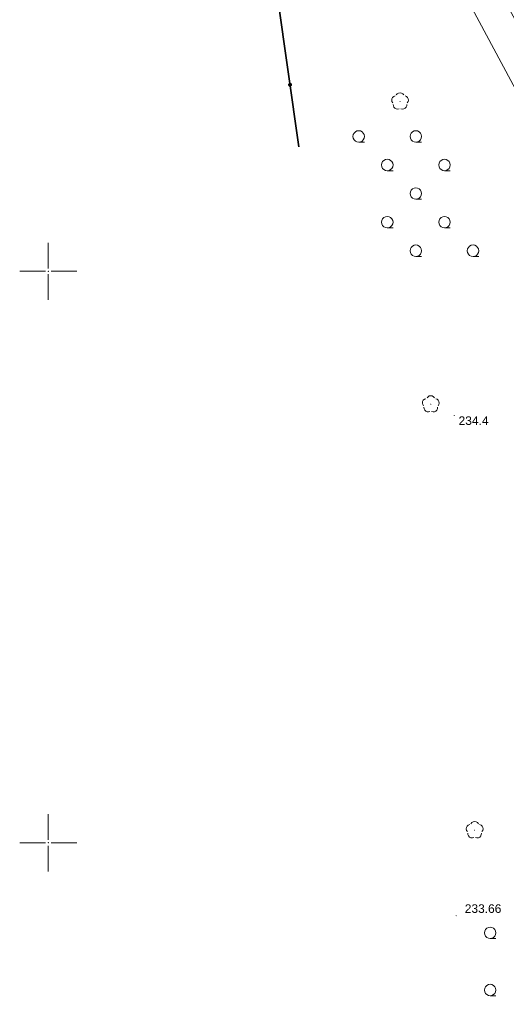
# Model space of a CAD drawing. Header units: metres. Extents: x 6603648 to 6604252, y 5739748 to 5740166.
# Tile 7 of 98: x 6603648 to 6603690, y 5739886 to 5739972. Entities that reach past the tile are written whole.
import ezdxf

# ---------------------------------------------------------------- set-up
doc = ezdxf.new("R2010")
doc.units = ezdxf.units.M
doc.header["$PDSIZE"] = 0.75
doc.linetypes.add('ARK_LIN', pattern=[50, 50, 0])
doc.layers.get('0').update_dxf_attribs({"color": 252, "linetype": 'CONTINUOUS'})
for name, color, linetype, lineweight in [('GSLKOG', 252, 'CONTINUOUS', 35), ('GSPRDL', 252, 'CONTINUOUS', 18), ('GSPWPN', 252, 'CONTINUOUS', 13), ('GSPWPN_O', 252, 'CONTINUOUS', 13), ('GSPWPS', 252, 'CONTINUOUS', 13), ('GSPWPS_O', 252, 'CONTINUOUS', 13), ('GSSKOA', 252, 'CONTINUOUS', 18), ('GSSLZK', 252, 'CONTINUOUS', 18), ('PKT_ARK', 252, 'ARK_LIN', 18)]:
    doc.layers.add(name, color=color, linetype=linetype, lineweight=lineweight)
doc.styles.add('Arial', font='arial.ttf')

# ---------------------------------------------------------------- blocks, each defined once
blk = doc.blocks.new('GSPWPS1')
blk.add_hatch(color=256).paths.add_polyline_path([(0, 0.045), (-0.011647, 0.043467), (-0.0225, 0.038971), (-0.03182, 0.03182), (-0.038971, 0.0225), (-0.043467, 0.011647), (-0.045, 0), (-0.043467, -0.011647), (-0.038971, -0.0225), (-0.03182, -0.03182), (-0.0225, -0.038971), (-0.011647, -0.043467), (0, -0.045), (0.011647, -0.043467), (0.0225, -0.038971), (0.03182, -0.03182), (0.038971, -0.0225), (0.043467, -0.011647), (0.045, 0), (0.043467, 0.011647), (0.038971, 0.0225), (0.03182, 0.03182), (0.0225, 0.038971), (0.011647, 0.043467)])
blk = doc.blocks.new('GSPRDL1')
blk.add_hatch(color=256).paths.add_polyline_path([(-0.045, 0), (-0.042798, -0.013906), (-0.036406, -0.02645), (-0.02645, -0.036406), (-0.013906, -0.042798), (0, -0.045), (0.013906, -0.042798), (0.02645, -0.036406), (0.036406, -0.02645), (0.042798, -0.013906), (0.045, 0), (0.042798, 0.013906), (0.036406, 0.02645), (0.02645, 0.036406), (0.013906, 0.042798), (0, 0.045), (-0.013906, 0.042798), (-0.02645, 0.036406), (-0.036406, 0.02645), (-0.042798, 0.013906)])
for points in [[(-0.646351, 0.068773), (-0.677512, 0.194901), (-0.663766, 0.324092), (-0.606763, 0.440839), (-0.513345, 0.531129), (-0.394725, 0.584125), (-0.265141, 0.593465)], [(-0.134326, 0.635969), (-0.024001, 0.70458), (0.103115, 0.731429), (0.231763, 0.713292), (0.346501, 0.652348), (0.433559, 0.55591), (0.482485, 0.435555)], [(0.563333, 0.324277), (0.662679, 0.240553), (0.727494, 0.127956), (0.75, 0), (0.727494, -0.127956), (0.662679, -0.240553), (0.563333, -0.324277)], [(-0.265141, -0.593465), (-0.394725, -0.584125), (-0.513345, -0.531129), (-0.606763, -0.440839), (-0.663766, -0.324092), (-0.677512, -0.194901), (-0.646351, -0.068773)], [(0.482485, -0.435555), (0.433559, -0.55591), (0.346501, -0.652348), (0.231763, -0.713292), (0.103115, -0.731429), (-0.024001, -0.70458), (-0.134326, -0.635969)]]:
    blk.add_lwpolyline(points)
blk = doc.blocks.new('GSPWPN1')
blk.add_hatch(color=256).paths.add_polyline_path([(0, 0.045), (-0.011647, 0.043467), (-0.0225, 0.038971), (-0.03182, 0.03182), (-0.038971, 0.0225), (-0.043467, 0.011647), (-0.045, 0), (-0.043467, -0.011647), (-0.038971, -0.0225), (-0.03182, -0.03182), (-0.0225, -0.038971), (-0.011647, -0.043467), (0, -0.045), (0.011647, -0.043467), (0.0225, -0.038971), (0.03182, -0.03182), (0.038971, -0.0225), (0.043467, -0.011647), (0.045, 0), (0.043467, 0.011647), (0.038971, 0.0225), (0.03182, 0.03182), (0.0225, 0.038971), (0.011647, 0.043467)])
blk = doc.blocks.new('GSLKOG2')
blk.add_hatch(color=256).paths.add_polyline_path([(0, 0.175), (-0.045293, 0.169037), (-0.0875, 0.151554), (-0.123744, 0.123744), (-0.151554, 0.0875), (-0.169037, 0.045293), (-0.175, 0), (-0.169037, -0.045293), (-0.151554, -0.0875), (-0.123744, -0.123744), (-0.0875, -0.151554), (-0.045293, -0.169037), (0, -0.175), (0.045293, -0.169037), (0.0875, -0.151554), (0.123744, -0.123744), (0.151554, -0.0875), (0.169037, -0.045293), (0.175, 0), (0.169037, 0.045293), (0.151554, 0.0875), (0.123744, 0.123744), (0.0875, 0.151554), (0.045293, 0.169037)])
blk = doc.blocks.new('GSSLZK1')
blk.add_lwpolyline([(0.5, 0), (0.475528, -0.154508), (0.404508, -0.293893), (0.293893, -0.404508), (0.154508, -0.475528), (0, -0.5), (-0.154508, -0.475528), (-0.293893, -0.404508), (-0.404508, -0.293893), (-0.475528, -0.154508), (-0.5, 0), (-0.475528, 0.154508), (-0.404508, 0.293893), (-0.293893, 0.404508), (-0.154508, 0.475528), (0, 0.5), (0.154508, 0.475528), (0.293893, 0.404508), (0.404508, 0.293893), (0.475528, 0.154508)], close=True)
blk.add_lwpolyline([(-0.5, 0), (-0.5, -0.5)])
blk = doc.blocks.new('ASS_SYM', base_point=(826.5, 303.25))
at = {"layer": 'PKT_ARK'}
for p, q in [((826.5, 303.5), (826.5, 305.75)), ((826.25, 303.25), (824, 303.25)), ((826.75, 303.25), (829, 303.25)), ((826.5, 303), (826.5, 300.75))]:
    blk.add_line(p, q, dxfattribs=at)
blk.add_point((826.5, 303.25), dxfattribs=at)
blk.add_point((826.5, 303.25), dxfattribs=at)

msp = doc.modelspace()

# ---------------------------------------------------------------- linework, layer by layer
at = {"layer": 'GSLKOG'}
msp.add_line((6603669.484, 5739977.94), (6603671.924, 5739960.892), dxfattribs=at)
msp.add_line((6603669.484, 5739977.94), (6603671.924, 5739960.892), dxfattribs=at)
at = {"layer": 'GSSKOA'}
msp.add_lwpolyline([(6603679.81, 5739986.55), (6603691.1, 5739965.5), (6603696.04, 5739938.52), (6603701.57, 5739905.93), (6603697.45, 5739886.09), (6603697.32, 5739874.46), (6603700.52, 5739875.11), (6603700.15, 5739886.01), (6603704.33, 5739906.18), (6603698.82, 5739939.15), (6603693.65, 5739966.86), (6603682.44, 5739987.43)], dxfattribs=at)

# ---------------------------------------------------------------- block references
at = {"layer": 'GSLKOG', "rotation": 278.1469114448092}
msp.add_blockref('GSLKOG2', (6603671.147, 5739966.321), dxfattribs=at)
msp.add_blockref('GSLKOG2', (6603671.147, 5739966.321), dxfattribs=at)
msp.add_blockref('GSLKOG2', (6603671.147, 5739966.321), dxfattribs=at)
msp.add_blockref('GSLKOG2', (6603671.147, 5739966.321), dxfattribs=at)
at = {"layer": 'GSPRDL', "rotation": 90}
for p in [(6603680.769, 5739964.87), (6603683.459, 5739938.371), (6603687.296, 5739901.112)]:
    msp.add_blockref('GSPRDL1', p, dxfattribs=at)
at = {"layer": 'GSPWPN', "rotation": 90}
msp.add_blockref('GSPWPN1', (6603685.51, 5739937.39), dxfattribs=at)
at = {"layer": 'GSPWPS', "rotation": 90}
msp.add_blockref('GSPWPS1', (6603685.68, 5739893.62), dxfattribs=at)
at = {"layer": 'GSSLZK', "rotation": 90}
for p in [(6603677.154, 5739961.804), (6603682.154, 5739961.804), (6603679.654, 5739959.304), (6603684.654, 5739959.304), (6603682.154, 5739956.804), (6603679.654, 5739954.304), (6603684.654, 5739954.304), (6603682.154, 5739951.804), (6603687.154, 5739951.804), (6603688.656, 5739892.12), (6603688.656, 5739887.12)]:
    msp.add_blockref('GSSLZK1', p, dxfattribs=at)
at = {"layer": 'PKT_ARK'}
for p in [(6603650, 5739950), (6603650, 5739900)]:
    msp.add_blockref('ASS_SYM', p, dxfattribs=at)

# ---------------------------------------------------------------- texts
at = {"layer": 'GSPWPN_O', "style": 'Arial'}
msp.add_text('234.4', height=0.75, rotation=360, dxfattribs=at).set_placement((6603685.891, 5739936.56))
at = {"layer": 'GSPWPS_O', "style": 'Arial'}
msp.add_text('233.66', height=0.75, rotation=360, dxfattribs=at).set_placement((6603686.43, 5739893.87))

doc.saveas('drawing.dxf')
